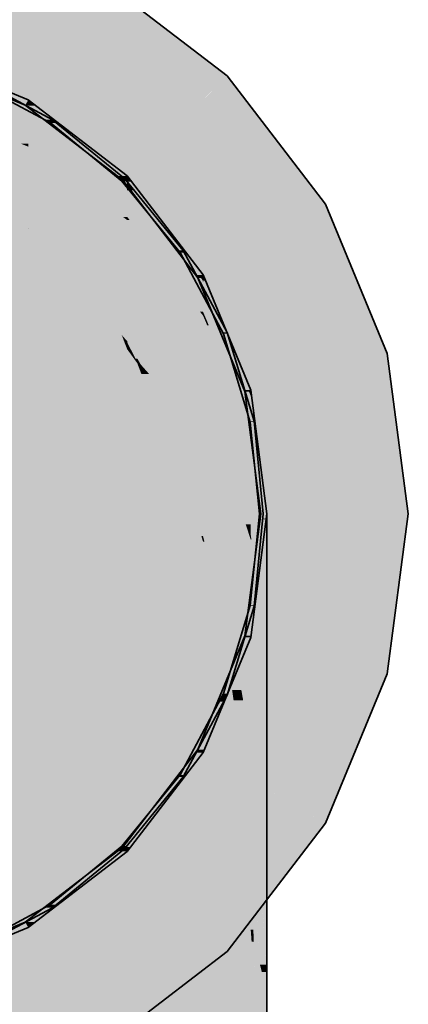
# Model space of a CAD drawing. Extents: x -350 to 540, y -53 to 541.
# Tile 216 of 256: x -162.32 to -161.3, y 172.07 to 174.64. Entities that reach past the tile are written whole.
import ezdxf
from ezdxf.lldxf.tags import DXFTag

# ---------------------------------------------------------------- set-up
doc = ezdxf.new("R2010")
doc.units = 0
doc.linetypes.add('_Hiddenline_', pattern=[3, 2, -1])
doc.layers.get('0').update_dxf_attribs({"lineweight": 35})
for name, color, linetype, lineweight, true_color in [('L_Auslass', 7, 'Continuous', 35, 0xababab), ('L_Auslass-Shading', 7, 'Continuous', 35, 0xababab), ('L_Bauteil', 7, 'Continuous', 35, 0xababab), ('L_Bauteil-Shading', 7, 'Continuous', 35, 0xababab), ('L_Zuluft', 6, 'Continuous', 35, 0xff00ff), ('L_Zuluft-Shading', 6, 'Continuous', 35, 0xff00ff)]:
    doc.layers.add(name, color=color, linetype=linetype, lineweight=lineweight, true_color=true_color)
tags = doc.linetypes.add('STRICHPUNKT2', pattern=[12.7, 6.35, -3.175, 0, -3.175]).pattern_tags.tags
tags[10:11] = [DXFTag(74, 4), DXFTag(75, 0), DXFTag(340, '0'), DXFTag(46, 0.0), DXFTag(50, 0.0), DXFTag(44, 0.0), DXFTag(45, 0.0)]
tags[8:9] = [DXFTag(74, 4), DXFTag(75, 0), DXFTag(340, '0'), DXFTag(46, 0.0), DXFTag(50, 0.0), DXFTag(44, 0.0), DXFTag(45, 0.0)]
tags[6:7] = [DXFTag(74, 4), DXFTag(75, 0), DXFTag(340, '0'), DXFTag(46, 0.0), DXFTag(50, 0.0), DXFTag(44, 0.0), DXFTag(45, 0.0)]
tags[4:5] = [DXFTag(74, 4), DXFTag(75, 0), DXFTag(340, '0'), DXFTag(46, 0.0), DXFTag(50, 0.0), DXFTag(44, 0.0), DXFTag(45, 0.0)]

# ---------------------------------------------------------------- blocks, each defined once
blk = doc.blocks.new('Shading-A06HSWBKNL', base_point=(-162.9208, 173.3522))
at = {"layer": 'L_Auslass-Shading', "color": 254, "true_color": 0xefebdc}
for points in [[(-162.9208, 173.3522), (-162.1108, 174.7552), (-162.5449, 174.7552)], [(-161.7753, 174.4978), (-162.2595, 174.4978), (-162.1108, 174.7552)], [(-162.2958, 174.4348), (-162.3331, 174.4348), (-162.5973, 174.5596)], [(-162.3038, 174.4209), (-162.5646, 174.5442), (-162.6014, 174.5442)], [(-162.9208, 173.3522), (-161.7753, 174.4978), (-162.2595, 174.4978)], [(-161.5179, 174.1622), (-162.1108, 174.1622), (-161.7753, 174.4978)], [(-162.3038, 174.4209), (-162.2958, 174.4348), (-162.3331, 174.4348)], [(-162.2795, 174.4209), (-162.3038, 174.4209), (-162.2958, 174.4348)], [(-162.0369, 174.2361), (-162.0616, 174.2361), (-162.2958, 174.4348)], [(-162.0483, 174.2248), (-162.2795, 174.4209), (-162.3038, 174.4209)], [(-162.0483, 174.2248), (-162.0369, 174.2361), (-162.0616, 174.2361)], [(-162.0291, 174.2248), (-162.0483, 174.2248), (-162.0369, 174.2361)], [(-161.8522, 173.9693), (-162.0291, 174.2248), (-162.0483, 174.2248)], [(-161.8383, 173.9772), (-161.8577, 173.9772), (-162.0369, 174.2361)], [(-162.9208, 173.3522), (-161.5179, 174.1622), (-162.1108, 174.1622)], [(-161.356, 173.7715), (-162.1946, 173.7715), (-161.5179, 174.1622)], [(-161.8522, 173.9693), (-161.8383, 173.9772), (-161.8577, 173.9772)], [(-161.8354, 173.9693), (-161.8522, 173.9693), (-161.8383, 173.9772)], [(-161.7289, 173.6716), (-161.8354, 173.9693), (-161.8522, 173.9693)], [(-161.7134, 173.6758), (-161.7304, 173.6758), (-161.8383, 173.9772)], [(-162.9208, 173.3522), (-161.356, 173.7715), (-162.1946, 173.7715)], [(-162.9208, 173.3522), (-161.3008, 173.3522), (-161.356, 173.7715)], [(-161.7289, 173.6716), (-161.7134, 173.6758), (-161.7304, 173.6758)], [(-161.7131, 173.6716), (-161.7289, 173.6716), (-161.7134, 173.6758)], [(-161.6868, 173.3522), (-161.7131, 173.6716), (-161.7289, 173.6716)], [(-161.6868, 173.3522), (-161.6708, 173.3522), (-161.7134, 173.6758)], [(-161.356, 172.933), (-161.3008, 173.3522), (-162.9208, 173.3522)], [(-161.356, 172.933), (-162.1946, 172.933), (-162.9208, 173.3522)], [(-161.5179, 172.5423), (-162.1108, 172.5423), (-162.9208, 173.3522)], [(-161.7753, 172.2067), (-162.2595, 172.2067), (-162.9208, 173.3522)], [(-162.1108, 171.9493), (-162.5449, 171.9493), (-162.9208, 173.3522)], [(-161.7131, 173.0329), (-161.7289, 173.0329), (-161.6868, 173.3522)], [(-161.7134, 173.0287), (-161.6708, 173.3522), (-161.6868, 173.3522)], [(-161.8354, 172.7352), (-161.8522, 172.7352), (-161.7289, 173.0329)], [(-161.8383, 172.7272), (-161.7134, 173.0287), (-161.7304, 173.0287)], [(-161.7134, 173.0287), (-161.7304, 173.0287), (-161.7289, 173.0329)], [(-161.7134, 173.0287), (-161.7131, 173.0329), (-161.7289, 173.0329)], [(-161.5179, 172.5423), (-161.356, 172.933), (-162.1946, 172.933)], [(-162.0291, 172.4797), (-162.0483, 172.4797), (-161.8522, 172.7352)], [(-162.0369, 172.4684), (-161.8383, 172.7272), (-161.8577, 172.7272)], [(-161.8383, 172.7272), (-161.8577, 172.7272), (-161.8522, 172.7352)], [(-161.8383, 172.7272), (-161.8354, 172.7352), (-161.8522, 172.7352)], [(-161.7753, 172.2067), (-161.5179, 172.5423), (-162.1108, 172.5423)], [(-162.2795, 172.2836), (-162.3038, 172.2836), (-162.0483, 172.4797)], [(-162.2958, 172.2697), (-162.0369, 172.4684), (-162.0616, 172.4684)], [(-162.0369, 172.4684), (-162.0616, 172.4684), (-162.0483, 172.4797)], [(-162.0369, 172.4684), (-162.0291, 172.4797), (-162.0483, 172.4797)], [(-162.5646, 172.1603), (-162.6014, 172.1603), (-162.3038, 172.2836)], [(-162.5973, 172.1448), (-162.2958, 172.2697), (-162.3331, 172.2697)], [(-162.2958, 172.2697), (-162.3331, 172.2697), (-162.3038, 172.2836)], [(-162.2958, 172.2697), (-162.2795, 172.2836), (-162.3038, 172.2836)], [(-162.1108, 171.9493), (-161.7753, 172.2067), (-162.2595, 172.2067)]]:
    blk.add_solid(points, dxfattribs=at)
blk = doc.blocks.new('Shading-A06HSWBMNL', base_point=(-163.0408, 173.3522))
at = {"layer": 'L_Bauteil-Shading', "color": 9, "true_color": 0xbfc7d1}
for points in [[(-162.2375, 174.375), (-162.4306, 174.4886), (-162.4501, 174.4886)], [(-162.2319, 174.3833), (-162.2516, 174.3833), (-162.4463, 174.4979)], [(-162.2375, 174.375), (-162.2319, 174.3833), (-162.2516, 174.3833)], [(-162.2226, 174.375), (-162.2375, 174.375), (-162.2319, 174.3833)], [(-162.0511, 174.222), (-162.2226, 174.375), (-162.2375, 174.375)], [(-162.044, 174.2291), (-162.059, 174.2291), (-162.2319, 174.3833)], [(-162.0511, 174.222), (-162.044, 174.2291), (-162.059, 174.2291)], [(-162.0387, 174.222), (-162.0511, 174.222), (-162.044, 174.2291)], [(-161.8981, 174.0356), (-162.0387, 174.222), (-162.0511, 174.222)], [(-161.8898, 174.0412), (-161.9023, 174.0412), (-162.044, 174.2291)], [(-161.8981, 174.0356), (-161.8898, 174.0412), (-161.9023, 174.0412)], [(-161.8871, 174.0356), (-161.8981, 174.0356), (-161.8898, 174.0412)], [(-161.7752, 173.8268), (-161.7863, 173.8268), (-161.8898, 174.0412)], [(-161.7845, 173.823), (-161.8871, 174.0356), (-161.8981, 174.0356)], [(-161.7845, 173.823), (-161.7752, 173.8268), (-161.7863, 173.8268)], [(-161.7742, 173.823), (-161.7845, 173.823), (-161.7752, 173.8268)], [(-161.7145, 173.5922), (-161.7742, 173.823), (-161.7845, 173.823)], [(-161.7047, 173.5942), (-161.715, 173.5942), (-161.7752, 173.8268)], [(-161.7145, 173.5922), (-161.7047, 173.5942), (-161.715, 173.5942)], [(-161.7045, 173.5922), (-161.7145, 173.5922), (-161.7047, 173.5942)], [(-161.6908, 173.3522), (-161.7045, 173.5922), (-161.7145, 173.5922)], [(-161.6908, 173.3522), (-161.6808, 173.3522), (-161.7047, 173.5942)], [(-161.7045, 173.1123), (-161.7145, 173.1123), (-161.6908, 173.3522)], [(-161.7047, 173.1103), (-161.6808, 173.3522), (-161.6908, 173.3522)], [(-161.7742, 172.8815), (-161.7845, 172.8815), (-161.7145, 173.1123)], [(-161.7047, 173.1103), (-161.715, 173.1103), (-161.7145, 173.1123)], [(-161.7047, 173.1103), (-161.7045, 173.1123), (-161.7145, 173.1123)], [(-161.7752, 172.8777), (-161.7047, 173.1103), (-161.715, 173.1103)], [(-161.79, 172.87), (-161.7906, 172.87), (-161.7845, 172.8815)], [(-161.7752, 172.8777), (-161.7863, 172.8777), (-161.7845, 172.8815)], [(-161.7752, 172.8777), (-161.7742, 172.8815), (-161.7845, 172.8815)], [(-161.8871, 172.6689), (-161.8981, 172.6689), (-161.7903, 172.8695)], [(-161.8981, 172.6689), (-161.7903, 172.8695), (-161.7909, 172.8695)], [(-161.8898, 172.6633), (-161.7846, 172.8601), (-161.7948, 172.8601)], [(-161.7846, 172.8601), (-161.7948, 172.8601), (-161.7903, 172.8695)], [(-161.7903, 172.8695), (-161.7909, 172.8695), (-161.7906, 172.87)], [(-161.7903, 172.8695), (-161.79, 172.87), (-161.7906, 172.87)], [(-161.7796, 172.8695), (-161.7903, 172.8695), (-161.7752, 172.8777)], [(-161.7903, 172.8695), (-161.7752, 172.8777), (-161.7863, 172.8777)], [(-161.7846, 172.8601), (-161.7796, 172.8695), (-161.7903, 172.8695)], [(-162.0387, 172.4825), (-162.0511, 172.4825), (-161.8981, 172.6689)], [(-162.044, 172.4754), (-161.8898, 172.6633), (-161.9023, 172.6633)], [(-161.8898, 172.6633), (-161.9023, 172.6633), (-161.8981, 172.6689)], [(-161.8898, 172.6633), (-161.8871, 172.6689), (-161.8981, 172.6689)], [(-162.2226, 172.3295), (-162.2375, 172.3295), (-162.0511, 172.4825)], [(-162.2319, 172.3212), (-162.044, 172.4754), (-162.059, 172.4754)], [(-162.044, 172.4754), (-162.059, 172.4754), (-162.0511, 172.4825)], [(-162.044, 172.4754), (-162.0387, 172.4825), (-162.0511, 172.4825)], [(-162.4306, 172.2159), (-162.4501, 172.2159), (-162.2375, 172.3295)], [(-162.4463, 172.2066), (-162.2319, 172.3212), (-162.2516, 172.3212)], [(-162.2319, 172.3212), (-162.2516, 172.3212), (-162.2375, 172.3295)], [(-162.2319, 172.3212), (-162.2226, 172.3295), (-162.2375, 172.3295)]]:
    blk.add_solid(points, dxfattribs=at)
blk = doc.blocks.new('Shading-A06HSWBONL', base_point=(-161.7134, 173.6758))
at = {"layer": 'L_Zuluft-Shading', "color": 214, "true_color": 0x8e008e}
for points in [[(-162.2958, 174.4348), (-162.3324, 174.4348), (-162.5608, 174.5445)], [(-162.2958, 174.4196), (-162.4506, 174.4196), (-162.4068, 174.4656)], [(-162.2958, 174.3712), (-162.4419, 174.3712), (-162.4944, 174.4333)], [(-162.2958, 174.4196), (-162.2958, 174.4348), (-162.3324, 174.4348)], [(-162.2958, 174.3712), (-162.2958, 174.4196), (-162.4506, 174.4196)], [(-162.3156, 174.3206), (-162.2958, 174.3712), (-162.4419, 174.3712)], [(-162.2958, 174.3206), (-162.3156, 174.3206), (-162.2958, 174.3712)], [(-162.2958, 174.3135), (-162.2958, 174.3206), (-162.3156, 174.3206)], [(-162.2958, 174.3135), (-162.2978, 174.3135), (-162.3156, 174.3206)], [(-162.2958, 174.3127), (-162.2958, 174.3135), (-162.2978, 174.3135)]]:
    blk.add_solid(points, dxfattribs=at)
at = {"layer": 'L_Zuluft-Shading', "color": 214, "true_color": 0xac00ac}
for points in [[(-162.2958, 174.3127), (-162.5973, 174.3127), (-162.5973, 174.4333)], [(-162.2958, 174.063), (-162.5973, 174.063), (-162.2958, 174.3127)], [(-162.5973, 174.063), (-162.2958, 174.3127), (-162.5973, 174.3127)], [(-162.2958, 173.9548), (-162.2958, 174.063), (-162.5973, 174.063)], [(-161.7134, 172.264), (-161.8383, 172.264), (-161.8383, 172.4147)], [(-161.7134, 171.6611), (-161.8383, 171.6611), (-161.7134, 172.264)], [(-161.8383, 171.6611), (-161.7134, 172.264), (-161.8383, 172.264)]]:
    blk.add_solid(points, dxfattribs=at)
at = {"layer": 'L_Zuluft-Shading', "color": 214, "true_color": 0x8c008c}
for points in [[(-162.2761, 174.4196), (-162.2958, 174.4196), (-162.2958, 174.4348)], [(-162.0567, 174.2361), (-162.2761, 174.4196), (-162.2958, 174.4196)], [(-162.2327, 174.3712), (-162.2958, 174.3712), (-162.2958, 174.4196)], [(-162.0369, 174.2361), (-162.0567, 174.2361), (-162.2761, 174.4196)], [(-162.0705, 174.221), (-162.2327, 174.3712), (-162.2958, 174.3712)], [(-162.2093, 174.3135), (-162.2958, 174.3135), (-162.2958, 174.3712)], [(-162.0369, 174.221), (-162.0705, 174.221), (-162.2327, 174.3712)], [(-162.1347, 174.1987), (-162.2093, 174.3135), (-162.2958, 174.3135)], [(-162.2947, 174.3127), (-162.2958, 174.3127), (-162.2958, 174.3135)], [(-162.0479, 174.129), (-162.2947, 174.3127), (-162.2958, 174.3127)], [(-162.0369, 174.129), (-162.0479, 174.129), (-162.2947, 174.3127)], [(-162.0369, 174.1987), (-162.1347, 174.1987), (-162.2093, 174.3135)], [(-162.0369, 174.1987), (-162.0369, 174.221), (-162.0705, 174.221)], [(-162.0369, 174.221), (-162.0369, 174.2361), (-162.0567, 174.2361)], [(-162.0369, 174.129), (-162.0369, 174.1987), (-162.1347, 174.1987)], [(-162.0369, 174.1208), (-162.0369, 174.129), (-162.0479, 174.129)], [(-161.7039, 172.7526), (-161.7134, 172.7526), (-161.7134, 172.8488)], [(-161.696, 172.755), (-161.7041, 172.755), (-161.7134, 172.8488)], [(-161.6897, 172.419), (-161.7039, 172.7526), (-161.7134, 172.7526)], [(-161.6988, 172.5468), (-161.7134, 172.5468), (-161.7134, 172.7526)], [(-161.6708, 172.419), (-161.696, 172.755), (-161.7041, 172.755)], [(-161.6708, 172.419), (-161.6897, 172.419), (-161.7039, 172.7526)], [(-161.6708, 172.62), (-161.6859, 172.62), (-161.696, 172.755)], [(-161.6708, 172.419), (-161.6708, 172.62), (-161.6859, 172.62)], [(-161.6893, 172.1724), (-161.6988, 172.5468), (-161.7134, 172.5468)], [(-161.705, 172.4163), (-161.7134, 172.4163), (-161.7134, 172.5468)], [(-161.6722, 172.1724), (-161.6893, 172.1724), (-161.6988, 172.5468)], [(-161.6708, 172.1534), (-161.6708, 172.419), (-161.6897, 172.419)], [(-161.7052, 172.2327), (-161.705, 172.4163), (-161.7134, 172.4163)], [(-161.7066, 172.264), (-161.7134, 172.264), (-161.7134, 172.4163)], [(-161.6932, 172.2327), (-161.7052, 172.2327), (-161.705, 172.4163)], [(-161.7052, 172.2327), (-161.7066, 172.264), (-161.7134, 172.264)], [(-161.6893, 172.1724), (-161.6932, 172.2327), (-161.7052, 172.2327)], [(-161.6708, 172.1534), (-161.6722, 172.1724), (-161.6893, 172.1724)], [(-161.6708, 172.1534), (-161.6843, 172.1534), (-161.6893, 172.1724)], [(-161.6708, 172.1022), (-161.6708, 172.1534), (-161.6843, 172.1534)]]:
    blk.add_solid(points, dxfattribs=at)
at = {"layer": 'L_Zuluft-Shading', "color": 214, "true_color": 0xa600a6}
for points in [[(-162.1502, 174.2048), (-162.2958, 174.2048), (-162.2958, 174.3127)], [(-162.1866, 174.1208), (-162.1502, 174.2048), (-162.2958, 174.2048)], [(-162.2072, 174.1366), (-162.2958, 174.1366), (-162.2958, 174.2048)], [(-162.0369, 174.1208), (-162.1866, 174.1208), (-162.1502, 174.2048)], [(-162.1467, 174.0058), (-162.2072, 174.1366), (-162.2958, 174.1366)], [(-162.255, 174.1008), (-162.2958, 174.1008), (-162.2958, 174.1366)], [(-162.0369, 174.0058), (-162.1467, 174.0058), (-162.2072, 174.1366)], [(-162.0369, 174.0058), (-162.0369, 174.1208), (-162.1866, 174.1208)], [(-162.1035, 173.9093), (-162.255, 174.1008), (-162.2958, 174.1008)], [(-162.2944, 174.0993), (-162.2958, 174.0993), (-162.2958, 174.1008)], [(-162.0714, 173.8432), (-162.2944, 174.0993), (-162.2958, 174.0993)], [(-162.1692, 173.9548), (-162.2958, 173.9548), (-162.2958, 174.0993)], [(-162.0369, 173.8432), (-162.0714, 173.8432), (-162.2944, 174.0993)], [(-162.0369, 173.9093), (-162.1035, 173.9093), (-162.255, 174.1008)], [(-162.0369, 173.9093), (-162.0369, 174.0058), (-162.1467, 174.0058)], [(-162.0929, 173.82), (-162.1692, 173.9548), (-162.2958, 173.9548)], [(-162.0511, 173.82), (-162.0929, 173.82), (-162.1692, 173.9548)], [(-162.0369, 173.8432), (-162.0369, 173.9093), (-162.1035, 173.9093)], [(-162.0369, 173.8038), (-162.0369, 173.8432), (-162.0714, 173.8432)], [(-162.0369, 173.7828), (-162.0511, 173.82), (-162.0929, 173.82)], [(-162.0369, 173.8038), (-162.0392, 173.8038), (-162.0511, 173.82)], [(-162.0369, 173.8007), (-162.0438, 173.8007), (-162.0511, 173.82)], [(-162.0369, 173.7828), (-162.0369, 173.8007), (-162.0438, 173.8007)], [(-162.0369, 173.8007), (-162.0369, 173.8038), (-162.0392, 173.8038)], [(-161.7697, 172.9448), (-161.791, 172.9448), (-161.8383, 173.062)], [(-161.7582, 172.8635), (-161.8383, 172.8635), (-161.8383, 173.062)], [(-161.7582, 172.8635), (-161.7697, 172.9448), (-161.791, 172.9448)], [(-161.7379, 172.8906), (-161.762, 172.8906), (-161.7697, 172.9448)], [(-161.7582, 172.8635), (-161.7379, 172.8906), (-161.762, 172.8906)], [(-161.7331, 172.8635), (-161.7582, 172.8635), (-161.7379, 172.8906)], [(-161.7134, 172.8488), (-161.7305, 172.8488), (-161.7379, 172.8906)], [(-161.7247, 172.4147), (-161.8383, 172.4147), (-161.7582, 172.8635)], [(-161.8383, 172.4147), (-161.7582, 172.8635), (-161.8383, 172.8635)], [(-161.7134, 172.7526), (-161.7331, 172.8635), (-161.7582, 172.8635)], [(-161.7134, 172.7526), (-161.7425, 172.7526), (-161.7582, 172.8635)], [(-161.7327, 172.6835), (-161.7447, 172.6835), (-161.7582, 172.8635)], [(-161.7134, 172.7526), (-161.7134, 172.8488), (-161.7305, 172.8488)], [(-161.7134, 172.5468), (-161.7134, 172.7526), (-161.7425, 172.7526)], [(-161.7248, 172.4163), (-161.7327, 172.6835), (-161.7447, 172.6835)], [(-161.7134, 172.5468), (-161.7229, 172.5468), (-161.7327, 172.6835)], [(-161.7134, 172.4163), (-161.7248, 172.4163), (-161.7327, 172.6835)], [(-161.7134, 172.4163), (-161.7134, 172.5468), (-161.7229, 172.5468)], [(-161.7134, 172.264), (-161.7247, 172.4147), (-161.8383, 172.4147)], [(-161.7134, 172.264), (-161.7134, 172.4163), (-161.7248, 172.4163)]]:
    blk.add_solid(points, dxfattribs=at)
at = {"layer": 'L_Zuluft-Shading', "color": 216, "true_color": 0x890089}
for points in [[(-162.0253, 174.221), (-162.0369, 174.221), (-162.0369, 174.2361)], [(-161.8499, 173.9772), (-162.0253, 174.221), (-162.0369, 174.221)], [(-162.0198, 174.1987), (-162.0369, 174.1987), (-162.0369, 174.221)], [(-161.8383, 173.9772), (-161.8499, 173.9772), (-162.0253, 174.221)], [(-161.8402, 173.9621), (-162.0198, 174.1987), (-162.0369, 174.1987)], [(-161.979, 174.129), (-162.0369, 174.129), (-162.0369, 174.1987)], [(-161.8383, 173.9621), (-161.8402, 173.9621), (-162.0198, 174.1987)], [(-161.9015, 173.9598), (-161.979, 174.129), (-162.0369, 174.129)], [(-162.0304, 174.1208), (-162.0369, 174.1208), (-162.0369, 174.129)], [(-161.8464, 173.8809), (-162.0304, 174.1208), (-162.0369, 174.1208)], [(-161.8383, 173.8809), (-161.8464, 173.8809), (-162.0304, 174.1208)], [(-161.8383, 173.9598), (-161.9015, 173.9598), (-161.979, 174.129)], [(-161.8383, 173.9621), (-161.8383, 173.9772), (-161.8499, 173.9772)], [(-161.8383, 173.8809), (-161.8383, 173.9598), (-161.9015, 173.9598)], [(-161.8383, 173.9598), (-161.8383, 173.9621), (-161.8402, 173.9621)], [(-161.8383, 173.8708), (-161.8383, 173.8809), (-161.8464, 173.8809)], [(-161.7114, 173.2843), (-161.7134, 173.2843), (-161.7134, 173.2975)], [(-161.6856, 173.0173), (-161.7114, 173.2843), (-161.7134, 173.2843)], [(-161.6933, 173.0915), (-161.7134, 173.0915), (-161.7134, 173.2843)], [(-161.6708, 173.0173), (-161.6856, 173.0173), (-161.7114, 173.2843)], [(-161.6914, 172.8757), (-161.6933, 173.0915), (-161.7134, 173.0915)], [(-161.6971, 172.931), (-161.7134, 172.931), (-161.7134, 173.0915)], [(-161.6708, 172.8757), (-161.6914, 172.8757), (-161.6933, 173.0915)], [(-161.6708, 172.8757), (-161.6708, 173.0173), (-161.6856, 173.0173)], [(-161.696, 172.755), (-161.6971, 172.931), (-161.7134, 172.931)], [(-161.7053, 172.8488), (-161.7134, 172.8488), (-161.7134, 172.931)], [(-161.6791, 172.755), (-161.696, 172.755), (-161.6971, 172.931)], [(-161.6708, 172.6737), (-161.6708, 172.8757), (-161.6914, 172.8757)], [(-161.696, 172.755), (-161.7053, 172.8488), (-161.7134, 172.8488)], [(-161.6708, 172.6737), (-161.6791, 172.755), (-161.696, 172.755)], [(-161.6708, 172.6737), (-161.6808, 172.6737), (-161.696, 172.755)], [(-161.6708, 172.62), (-161.6708, 172.6737), (-161.6808, 172.6737)]]:
    blk.add_solid(points, dxfattribs=at)
at = {"layer": 'L_Zuluft-Shading', "color": 214, "true_color": 0x9d009d}
for points in [[(-161.9455, 174.0058), (-162.0369, 174.0058), (-162.0369, 174.1208)], [(-161.9365, 173.8708), (-161.9455, 174.0058), (-162.0369, 174.0058)], [(-161.9652, 173.9093), (-162.0369, 173.9093), (-162.0369, 174.0058)], [(-161.8383, 173.8708), (-161.9365, 173.8708), (-161.9455, 174.0058)], [(-161.9196, 173.7388), (-161.9652, 173.9093), (-162.0369, 173.9093)], [(-161.9914, 173.8432), (-162.0369, 173.8432), (-162.0369, 173.9093)], [(-161.8383, 173.7388), (-161.9196, 173.7388), (-161.9652, 173.9093)], [(-161.8383, 173.7388), (-161.8383, 173.8708), (-161.9365, 173.8708)], [(-161.9002, 173.6284), (-161.9914, 173.8432), (-162.0369, 173.8432)], [(-162.0119, 173.8038), (-162.0369, 173.8038), (-162.0369, 173.8432)], [(-161.8436, 173.6284), (-161.9002, 173.6284), (-161.9914, 173.8432)], [(-162.0011, 173.7423), (-162.0119, 173.8038), (-162.0369, 173.8038)], [(-162.0351, 173.8007), (-162.0369, 173.8007), (-162.0369, 173.8038)], [(-162.0148, 173.7578), (-162.0351, 173.8007), (-162.0369, 173.8007)], [(-162.0277, 173.7828), (-162.0369, 173.7828), (-162.0369, 173.8007)], [(-162.0148, 173.7578), (-162.0277, 173.7828), (-162.0369, 173.7828)], [(-162.0101, 173.7578), (-162.0148, 173.7578), (-162.0351, 173.8007)], [(-161.9727, 173.7423), (-162.0011, 173.7423), (-162.0119, 173.8038)], [(-162.0011, 173.7423), (-162.0101, 173.7578), (-162.0148, 173.7578)], [(-161.9002, 173.6284), (-161.9727, 173.7423), (-162.0011, 173.7423)], [(-161.8383, 173.6207), (-161.8383, 173.7388), (-161.9196, 173.7388)], [(-161.8383, 173.6207), (-161.8933, 173.6207), (-161.9002, 173.6284)], [(-161.8383, 173.6207), (-161.8436, 173.6284), (-161.9002, 173.6284)], [(-161.8383, 173.5586), (-161.8383, 173.6207), (-161.8933, 173.6207)], [(-161.8153, 173.508), (-161.8383, 173.508), (-161.8383, 173.5586)], [(-161.7263, 173.3243), (-161.7317, 173.3243), (-161.8383, 173.5586)], [(-161.7712, 173.2843), (-161.8153, 173.508), (-161.8383, 173.508)], [(-161.8003, 173.3813), (-161.8383, 173.3813), (-161.8383, 173.508)], [(-161.7134, 173.2843), (-161.7712, 173.2843), (-161.8153, 173.508)], [(-161.7579, 173.0915), (-161.8003, 173.3813), (-161.8383, 173.3813)], [(-161.814, 173.2938), (-161.8383, 173.2938), (-161.8383, 173.3813)], [(-161.7134, 173.0915), (-161.7579, 173.0915), (-161.8003, 173.3813)], [(-161.7134, 173.2843), (-161.7263, 173.3243), (-161.7317, 173.3243)], [(-161.7134, 173.2975), (-161.7177, 173.2975), (-161.7263, 173.3243)], [(-161.748, 172.931), (-161.814, 173.2938), (-161.8383, 173.2938)], [(-161.8346, 173.279), (-161.8383, 173.279), (-161.8383, 173.2938)], [(-161.7134, 172.931), (-161.748, 172.931), (-161.814, 173.2938)], [(-161.7134, 173.2843), (-161.7134, 173.2975), (-161.7177, 173.2975)], [(-161.7697, 172.9448), (-161.8346, 173.279), (-161.8383, 173.279)], [(-161.7937, 173.062), (-161.8383, 173.062), (-161.8383, 173.279)], [(-161.7514, 172.9448), (-161.7697, 172.9448), (-161.8346, 173.279)], [(-161.7134, 173.0915), (-161.7134, 173.2843), (-161.7712, 173.2843)], [(-161.7134, 172.931), (-161.7134, 173.0915), (-161.7579, 173.0915)], [(-161.7697, 172.9448), (-161.7937, 173.062), (-161.8383, 173.062)], [(-161.7379, 172.8906), (-161.7514, 172.9448), (-161.7697, 172.9448)], [(-161.7379, 172.8906), (-161.7134, 172.931), (-161.748, 172.931)], [(-161.7134, 172.8906), (-161.7379, 172.8906), (-161.7134, 172.931)], [(-161.7134, 172.8488), (-161.7134, 172.8906), (-161.7379, 172.8906)]]:
    blk.add_solid(points, dxfattribs=at)
at = {"layer": 'L_Zuluft-Shading', "color": 212, "true_color": 0xc700c7}
for points in [[(-162.2958, 173.9548), (-162.5973, 173.9548), (-162.5973, 174.063)], [(-162.2958, 173.4738), (-162.5973, 173.4738), (-162.2958, 173.9548)], [(-162.5973, 173.4738), (-162.2958, 173.9548), (-162.5973, 173.9548)], [(-162.2958, 173.3855), (-162.2958, 173.4738), (-162.5973, 173.4738)], [(-161.8383, 172.4147), (-162.0369, 172.4147), (-162.0369, 172.5442)], [(-161.8383, 171.7281), (-162.0369, 171.7281), (-161.8383, 172.4147)], [(-162.0369, 171.7281), (-161.8383, 172.4147), (-162.0369, 172.4147)]]:
    blk.add_solid(points, dxfattribs=at)
at = {"layer": 'L_Zuluft-Shading', "color": 216, "true_color": 0x850085}
for points in [[(-161.832, 173.9621), (-161.8383, 173.9621), (-161.8383, 173.9772)], [(-161.7197, 173.6758), (-161.832, 173.9621), (-161.8383, 173.9621)], [(-161.8374, 173.9598), (-161.8383, 173.9598), (-161.8383, 173.9621)], [(-161.8158, 173.9079), (-161.8374, 173.9598), (-161.8383, 173.9598)], [(-161.8279, 173.8809), (-161.8383, 173.8809), (-161.8383, 173.9598)], [(-161.8158, 173.9079), (-161.8315, 173.9079), (-161.8383, 173.9598)], [(-161.7134, 173.6758), (-161.7197, 173.6758), (-161.832, 173.9621)], [(-161.8233, 173.8455), (-161.8158, 173.9079), (-161.8315, 173.9079)], [(-161.79, 173.8455), (-161.8233, 173.8455), (-161.8158, 173.9079)], [(-161.8233, 173.8455), (-161.8279, 173.8809), (-161.8383, 173.8809)], [(-161.834, 173.8708), (-161.8383, 173.8708), (-161.8383, 173.8809)], [(-161.8233, 173.8455), (-161.834, 173.8708), (-161.8383, 173.8708)], [(-161.8233, 173.8455), (-161.8275, 173.8455), (-161.8383, 173.8708)], [(-161.7163, 173.5863), (-161.8233, 173.8455), (-161.8275, 173.8455)], [(-161.7134, 173.6606), (-161.7449, 173.6606), (-161.8233, 173.8455)], [(-161.7134, 173.6606), (-161.79, 173.8455), (-161.8233, 173.8455)], [(-161.7134, 173.5863), (-161.7163, 173.5863), (-161.8233, 173.8455)], [(-161.7134, 173.5863), (-161.7134, 173.6606), (-161.7449, 173.6606)], [(-161.7134, 173.6606), (-161.7134, 173.6758), (-161.7197, 173.6758)], [(-161.7134, 173.5796), (-161.7134, 173.5863), (-161.7163, 173.5863)], [(-161.6924, 173.4221), (-161.7134, 173.4221), (-161.7134, 173.5796)], [(-161.6806, 173.3391), (-161.6813, 173.3391), (-161.7134, 173.5796)], [(-161.6935, 173.2608), (-161.6924, 173.4221), (-161.7134, 173.4221)], [(-161.698, 173.2975), (-161.7134, 173.2975), (-161.7134, 173.4221)], [(-161.6708, 173.2608), (-161.6935, 173.2608), (-161.6924, 173.4221)], [(-161.6708, 173.2608), (-161.6806, 173.3391), (-161.6813, 173.3391)], [(-161.6708, 173.2671), (-161.6716, 173.2671), (-161.6806, 173.3391)], [(-161.6799, 173.0772), (-161.698, 173.2975), (-161.7134, 173.2975)], [(-161.6708, 173.0772), (-161.6799, 173.0772), (-161.698, 173.2975)], [(-161.6708, 173.2608), (-161.6708, 173.2671), (-161.6716, 173.2671)], [(-161.6708, 173.0772), (-161.6708, 173.2608), (-161.6935, 173.2608)], [(-161.6708, 173.0173), (-161.6708, 173.0772), (-161.6799, 173.0772)]]:
    blk.add_solid(points, dxfattribs=at)
at = {"layer": 'L_Zuluft-Shading', "color": 212, "true_color": 0xbd00bd}
for points in [[(-162.0369, 173.7828), (-162.2958, 173.7828), (-162.2958, 173.9548)], [(-162.0369, 173.3855), (-162.2958, 173.3855), (-162.0369, 173.7828)], [(-162.2958, 173.3855), (-162.0369, 173.7828), (-162.2958, 173.7828)], [(-162.0369, 173.245), (-162.0369, 173.3855), (-162.2958, 173.3855)], [(-161.8383, 173.062), (-162.0369, 173.062), (-162.0369, 173.245)], [(-161.8383, 172.5442), (-162.0369, 172.5442), (-161.8383, 173.062)], [(-162.0369, 172.5442), (-161.8383, 173.062), (-162.0369, 173.062)], [(-161.8383, 172.4147), (-161.8383, 172.5442), (-162.0369, 172.5442)]]:
    blk.add_solid(points, dxfattribs=at)
at = {"layer": 'L_Zuluft-Shading', "color": 214, "true_color": 0x920092}
for points in [[(-161.7817, 173.7388), (-161.8383, 173.7388), (-161.8383, 173.8708)], [(-161.7755, 173.5796), (-161.7817, 173.7388), (-161.8383, 173.7388)], [(-161.7917, 173.6207), (-161.8383, 173.6207), (-161.8383, 173.7388)], [(-161.7134, 173.5796), (-161.7755, 173.5796), (-161.7817, 173.7388)], [(-161.7632, 173.4221), (-161.7917, 173.6207), (-161.8383, 173.6207)], [(-161.8148, 173.5586), (-161.8383, 173.5586), (-161.8383, 173.6207)], [(-161.7134, 173.4221), (-161.7632, 173.4221), (-161.7917, 173.6207)], [(-161.7134, 173.4221), (-161.7134, 173.5796), (-161.7755, 173.5796)], [(-161.7263, 173.3243), (-161.8148, 173.5586), (-161.8383, 173.5586)], [(-161.7263, 173.3243), (-161.7134, 173.4221), (-161.7632, 173.4221)], [(-161.7134, 173.3243), (-161.7263, 173.3243), (-161.7134, 173.4221)], [(-161.7134, 173.2975), (-161.7134, 173.3243), (-161.7263, 173.3243)]]:
    blk.add_solid(points, dxfattribs=at)
at = {"layer": 'L_Zuluft-Shading', "color": 214, "true_color": 0xaf00af}
for points in [[(-162.0148, 173.7578), (-162.0189, 173.7578), (-162.0369, 173.7828)], [(-161.8887, 173.245), (-162.0369, 173.245), (-162.0369, 173.7828)], [(-162.0103, 173.7459), (-162.0268, 173.7459), (-162.0369, 173.7828)], [(-162.0103, 173.7459), (-162.0148, 173.7578), (-162.0189, 173.7578)], [(-162.0043, 173.7459), (-162.0103, 173.7459), (-162.0148, 173.7578)], [(-162.0015, 173.6541), (-162.0103, 173.7459), (-162.0268, 173.7459)], [(-162.0077, 173.7423), (-162.0043, 173.7459), (-162.0103, 173.7459)], [(-161.9902, 173.7181), (-161.9997, 173.7181), (-162.0103, 173.7459)], [(-161.9754, 173.6541), (-162.0015, 173.6541), (-162.0103, 173.7459)], [(-162.0011, 173.7423), (-162.0077, 173.7423), (-162.0043, 173.7459)], [(-161.9902, 173.7181), (-162.0011, 173.7423), (-162.0077, 173.7423)], [(-161.9796, 173.7181), (-161.9902, 173.7181), (-162.0011, 173.7423)], [(-161.9754, 173.6541), (-161.9902, 173.7181), (-161.9997, 173.7181)], [(-161.9254, 173.6284), (-161.9796, 173.7181), (-161.9902, 173.7181)], [(-161.8383, 173.508), (-161.8954, 173.508), (-161.9902, 173.7181)], [(-161.9613, 173.6541), (-161.9754, 173.6541), (-161.9902, 173.7181)], [(-161.9002, 173.6284), (-161.9254, 173.6284), (-161.9796, 173.7181)], [(-161.8383, 173.062), (-161.9754, 173.6541), (-162.0015, 173.6541)], [(-161.8716, 173.3813), (-161.9613, 173.6541), (-161.9754, 173.6541)], [(-161.8556, 173.3393), (-161.9025, 173.3393), (-161.9754, 173.6541)], [(-161.8383, 173.3813), (-161.8716, 173.3813), (-161.9613, 173.6541)], [(-161.8383, 173.508), (-161.9002, 173.6284), (-161.9254, 173.6284)], [(-161.8383, 173.5586), (-161.8643, 173.5586), (-161.9002, 173.6284)], [(-161.8383, 173.508), (-161.8383, 173.5586), (-161.8643, 173.5586)], [(-161.8383, 173.3813), (-161.8383, 173.508), (-161.8954, 173.508)], [(-161.8383, 173.2938), (-161.8383, 173.3813), (-161.8716, 173.3813)], [(-161.8885, 173.279), (-161.8556, 173.3393), (-161.9025, 173.3393)], [(-161.8383, 173.279), (-161.8885, 173.279), (-161.8556, 173.3393)], [(-161.8383, 173.2938), (-161.8425, 173.2938), (-161.8556, 173.3393)], [(-161.8383, 173.279), (-161.8383, 173.2938), (-161.8425, 173.2938)], [(-161.8383, 173.062), (-161.8383, 173.279), (-161.8885, 173.279)], [(-161.8383, 173.062), (-161.8887, 173.245), (-162.0369, 173.245)]]:
    blk.add_solid(points, dxfattribs=at)
at = {"layer": 'L_Zuluft-Shading', "color": 216, "true_color": 0x810081}
for points in [[(-161.7114, 173.6606), (-161.7134, 173.6606), (-161.7134, 173.6758)], [(-161.6728, 173.3522), (-161.7114, 173.6606), (-161.7134, 173.6606)], [(-161.7036, 173.5863), (-161.7134, 173.5863), (-161.7134, 173.6606)], [(-161.6708, 173.3522), (-161.6728, 173.3522), (-161.7114, 173.6606)], [(-161.6806, 173.3391), (-161.7036, 173.5863), (-161.7134, 173.5863)], [(-161.7125, 173.5796), (-161.7134, 173.5796), (-161.7134, 173.5863)], [(-161.6806, 173.3391), (-161.7125, 173.5796), (-161.7134, 173.5796)], [(-161.6711, 173.3391), (-161.6806, 173.3391), (-161.7036, 173.5863)], [(-161.6708, 173.3371), (-161.6708, 173.3522), (-161.6728, 173.3522)], [(-161.6708, 173.3371), (-161.6711, 173.3391), (-161.6806, 173.3391)], [(-161.6708, 173.3371), (-161.6804, 173.3371), (-161.6806, 173.3391)], [(-161.6708, 173.2671), (-161.6708, 173.3371), (-161.6804, 173.3371)]]:
    blk.add_solid(points, dxfattribs=at)
at = {"layer": 'L_Zuluft-Shading', "color": 212, "true_color": 0xdd00dd}
for points in [[(-162.2958, 173.3855), (-162.5973, 173.3855), (-162.5973, 173.4738)], [(-162.2958, 172.7059), (-162.5973, 172.7059), (-162.2958, 173.3855)], [(-162.5973, 172.7059), (-162.2958, 173.3855), (-162.5973, 173.3855)], [(-162.2958, 172.6435), (-162.2958, 172.7059), (-162.5973, 172.7059)], [(-162.0369, 172.5442), (-162.2958, 172.5442), (-162.2958, 172.6435)], [(-162.0369, 171.7795), (-162.2958, 171.7795), (-162.0369, 172.5442)], [(-162.2958, 171.7795), (-162.0369, 172.5442), (-162.2958, 172.5442)]]:
    blk.add_solid(points, dxfattribs=at)
at = {"layer": 'L_Zuluft-Shading', "color": 212, "true_color": 0xd000d0}
for points in [[(-162.0369, 173.245), (-162.2958, 173.245), (-162.2958, 173.3855)], [(-162.0369, 172.6435), (-162.2958, 172.6435), (-162.0369, 173.245)], [(-162.2958, 172.6435), (-162.0369, 173.245), (-162.2958, 173.245)], [(-162.0369, 172.5442), (-162.0369, 172.6435), (-162.2958, 172.6435)]]:
    blk.add_solid(points, dxfattribs=at)
at = {"layer": 'L_Zuluft-Shading', "color": 6, "true_color": 0xec00ec}
for points in [[(-162.2958, 172.6435), (-162.5973, 172.6435), (-162.5973, 172.7059)], [(-162.2958, 171.8118), (-162.5973, 171.8118), (-162.2958, 172.6435)], [(-162.5973, 171.8118), (-162.2958, 172.6435), (-162.5973, 172.6435)]]:
    blk.add_solid(points, dxfattribs=at)
at = {"layer": 'L_Zuluft-Shading', "color": 214, "true_color": 0x8f008f}
for points in [[(-161.7052, 172.2327), (-161.7111, 172.2327), (-161.7134, 172.264)], [(-161.7021, 172.1138), (-161.7134, 172.1138), (-161.7134, 172.264)], [(-161.7021, 172.1138), (-161.7052, 172.2327), (-161.7111, 172.2327)], [(-161.6893, 172.1724), (-161.7036, 172.1724), (-161.7052, 172.2327)], [(-161.7021, 172.1138), (-161.6893, 172.1724), (-161.7036, 172.1724)], [(-161.687, 172.1138), (-161.7021, 172.1138), (-161.6893, 172.1724)], [(-161.6708, 172.1022), (-161.6866, 172.1022), (-161.6893, 172.1724)], [(-161.6881, 171.583), (-161.7134, 171.583), (-161.7021, 172.1138)], [(-161.7134, 171.583), (-161.7021, 172.1138), (-161.7134, 172.1138)], [(-161.6708, 171.7014), (-161.6912, 171.7014), (-161.7021, 172.1138)], [(-161.6708, 171.7014), (-161.687, 172.1138), (-161.7021, 172.1138)], [(-161.6708, 171.7014), (-161.6708, 172.1022), (-161.6866, 172.1022)]]:
    blk.add_solid(points, dxfattribs=at)
blk = doc.blocks.new('Bogen-A06HSWKQNL', base_point=(-164.1708, 170.8522))
at = {"color": 0, "linetype": 'ByBlock', "lineweight": -2, "ltscale": 0.35}
for p, q in [((-162.2958, 174.4348), (-162.5973, 174.5597)), ((-162.0369, 174.2361), (-162.2958, 174.4348)), ((-161.8383, 173.9772), (-162.0369, 174.2361)), ((-161.7134, 173.6758), (-161.8383, 173.9772)), ((-161.6708, 173.3522), (-161.7134, 173.6758)), ((-161.7134, 173.0287), (-161.6708, 173.3522)), ((-161.6708, 173.2671), (-161.6708, 173.3522)), ((-161.6708, 173.0173), (-161.6708, 173.2671)), ((-161.8383, 172.7272), (-161.7134, 173.0287)), ((-161.6708, 172.62), (-161.6708, 173.0173)), ((-162.0369, 172.4684), (-161.8383, 172.7272)), ((-161.6708, 172.1022), (-161.6708, 172.62)), ((-162.2958, 172.2697), (-162.0369, 172.4684)), ((-162.5973, 172.1448), (-162.2958, 172.2697)), ((-161.6708, 171.4993), (-161.6708, 172.1022))]:
    blk.add_line(p, q, dxfattribs=at)
blk = doc.blocks.new('Z-LVS_125-A06HSWOMNL', base_point=(-164.5408, 171.7323))
at = {"color": 254, "linetype": 'ByBlock', "lineweight": -2, "ltscale": 0.35, "true_color": 0xefebdc}
for p, q in [((-161.7753, 174.4978), (-162.1108, 174.7552)), ((-162.2958, 174.4348), (-162.5973, 174.5597)), ((-162.3038, 174.4209), (-162.6014, 174.5442)), ((-161.5179, 174.1622), (-161.7753, 174.4978)), ((-162.0369, 174.2361), (-162.2958, 174.4348)), ((-162.0483, 174.2248), (-162.3038, 174.4209)), ((-161.8522, 173.9692), (-162.0483, 174.2248)), ((-161.8383, 173.9772), (-162.0369, 174.2361)), ((-161.356, 173.7715), (-161.5179, 174.1622)), ((-161.7289, 173.6716), (-161.8522, 173.9692)), ((-161.7134, 173.6758), (-161.8383, 173.9772)), ((-161.3008, 173.3522), (-161.356, 173.7715)), ((-161.6868, 173.3522), (-161.7289, 173.6716)), ((-161.6708, 173.3522), (-161.7134, 173.6758)), ((-161.7289, 173.0329), (-161.6868, 173.3522)), ((-161.7134, 173.0287), (-161.6708, 173.3522)), ((-161.356, 172.933), (-161.3008, 173.3522)), ((-161.8522, 172.7352), (-161.7289, 173.0329)), ((-161.8383, 172.7272), (-161.7134, 173.0287)), ((-161.5179, 172.5422), (-161.356, 172.933)), ((-162.0483, 172.4797), (-161.8522, 172.7352)), ((-162.0369, 172.4684), (-161.8383, 172.7272)), ((-161.7753, 172.2067), (-161.5179, 172.5422)), ((-162.3038, 172.2836), (-162.0483, 172.4797)), ((-162.2958, 172.2697), (-162.0369, 172.4684)), ((-162.6014, 172.1603), (-162.3038, 172.2836)), ((-162.5973, 172.1448), (-162.2958, 172.2697)), ((-162.1108, 171.9493), (-161.7753, 172.2067))]:
    blk.add_line(p, q, dxfattribs=at)
blk = doc.blocks.new('FKRS-EU_DE_125_Z00-A06HSWPGNL', base_point=(-164.1608, 172.1022))
at = {"color": 9, "linetype": 'ByBlock', "lineweight": -2, "ltscale": 0.35, "true_color": 0xbfc7d1}
for p, q in [((-162.4501, 174.4886), (-162.2375, 174.375)), ((-162.2319, 174.3833), (-162.4463, 174.4979)), ((-162.2375, 174.375), (-162.0511, 174.222)), ((-162.044, 174.2291), (-162.2319, 174.3833)), ((-162.0511, 174.222), (-161.8981, 174.0356)), ((-161.8898, 174.0412), (-162.044, 174.2291)), ((-161.7752, 173.8268), (-161.8898, 174.0412)), ((-161.8981, 174.0356), (-161.7845, 173.8229)), ((-161.7845, 173.8229), (-161.7145, 173.5922)), ((-161.7047, 173.5942), (-161.7752, 173.8268)), ((-161.7145, 173.5922), (-161.6908, 173.3522)), ((-161.6808, 173.3522), (-161.7047, 173.5942)), ((-161.6908, 173.3522), (-161.7145, 173.1123)), ((-161.7047, 173.1103), (-161.6808, 173.3522)), ((-161.7145, 173.1123), (-161.7845, 172.8815)), ((-161.7752, 172.8777), (-161.7047, 173.1103)), ((-161.7845, 172.8815), (-161.8981, 172.6689)), ((-161.8898, 172.6633), (-161.7752, 172.8777)), ((-161.8981, 172.6689), (-162.0511, 172.4825)), ((-162.044, 172.4754), (-161.8898, 172.6633)), ((-162.0511, 172.4825), (-162.2375, 172.3295)), ((-162.2319, 172.3212), (-162.044, 172.4754)), ((-162.2375, 172.3295), (-162.4501, 172.2159)), ((-162.4463, 172.2066), (-162.2319, 172.3212))]:
    blk.add_line(p, q, dxfattribs=at)
blk = doc.blocks.new('Wickelfalzrohr-A06HSWPINL', base_point=(-164.1708, 172.1022))
at = {"color": 0, "linetype": 'ByBlock', "lineweight": -2, "ltscale": 0.35}
for p, q in [((-163.2444, 174.5597), (-162.9208, 174.6022)), ((-162.9208, 174.6022), (-162.5973, 174.5597)), ((-163.5458, 174.4348), (-163.2444, 174.5597)), ((-162.5973, 174.5597), (-162.2958, 174.4348)), ((-163.8047, 174.2361), (-163.5458, 174.4348)), ((-162.2958, 174.4348), (-162.0369, 174.2361)), ((-164.0034, 173.9772), (-163.8047, 174.2361)), ((-162.0369, 174.2361), (-161.8383, 173.9772)), ((-164.1282, 173.6758), (-164.0034, 173.9772)), ((-161.8383, 173.9772), (-161.7134, 173.6758)), ((-164.1708, 173.3522), (-164.1282, 173.6758)), ((-161.7134, 173.6758), (-161.6708, 173.3522)), ((-164.1282, 173.0287), (-164.1708, 173.3522)), ((-161.6708, 173.3522), (-161.7134, 173.0287)), ((-164.0034, 172.7272), (-164.1282, 173.0287)), ((-161.7134, 173.0287), (-161.8383, 172.7272)), ((-163.8047, 172.4684), (-164.0034, 172.7272)), ((-161.8383, 172.7272), (-162.0369, 172.4684)), ((-163.5458, 172.2697), (-163.8047, 172.4684)), ((-162.0369, 172.4684), (-162.2958, 172.2697)), ((-163.2444, 172.1448), (-163.5458, 172.2697)), ((-162.2958, 172.2697), (-162.5973, 172.1448)), ((-162.9208, 172.1022), (-163.2444, 172.1448)), ((-162.5973, 172.1448), (-162.9208, 172.1022))]:
    blk.add_line(p, q, dxfattribs=at)
at = {"color": 0, "linetype": '_Hiddenline_', "lineweight": 18}
for p, q in [((-163.2194, 174.4208), (-162.9208, 174.6022)), ((-163.4623, 174.1695), (-163.2194, 174.4208)), ((-163.6336, 173.865), (-163.4623, 174.1695)), ((-163.7221, 173.527), (-163.6336, 173.865)), ((-163.7221, 173.1775), (-163.7221, 173.527)), ((-163.6336, 172.8395), (-163.7221, 173.1775)), ((-163.4623, 172.535), (-163.6336, 172.8395)), ((-163.2194, 172.2837), (-163.4623, 172.535)), ((-162.9208, 172.1022), (-163.2194, 172.2837))]:
    blk.add_line(p, q, dxfattribs=at)
at = {"color": 0, "linetype": 'STRICHPUNKT2', "lineweight": 5, "ltscale": 0.13}
blk.add_line((-162.9208, 173.3522), (-162.9208, 173.3522), dxfattribs=at)
blk = doc.blocks.new('Wickelfalzrohr-A06HSWPKNL', base_point=(-164.1708, 172.1022))
at = {"color": 0, "linetype": 'ByBlock', "lineweight": -2, "ltscale": 0.35}
for p, q in [((-162.9208, 174.6022), (-163.2444, 174.5597)), ((-162.5973, 174.5597), (-162.9208, 174.6022)), ((-163.2444, 174.5597), (-163.5458, 174.4348)), ((-162.2958, 174.4348), (-162.5973, 174.5597)), ((-163.5458, 174.4348), (-163.8047, 174.2361)), ((-162.0369, 174.2361), (-162.2958, 174.4348)), ((-163.8047, 174.2361), (-164.0034, 173.9772)), ((-161.8383, 173.9772), (-162.0369, 174.2361)), ((-164.0034, 173.9772), (-164.1282, 173.6758)), ((-161.7134, 173.6758), (-161.8383, 173.9772)), ((-164.1282, 173.6758), (-164.1708, 173.3522)), ((-161.6708, 173.3522), (-161.7134, 173.6758)), ((-164.1708, 173.3522), (-164.1282, 173.0287)), ((-161.7134, 173.0287), (-161.6708, 173.3522)), ((-164.1282, 173.0287), (-164.0034, 172.7272)), ((-161.8383, 172.7272), (-161.7134, 173.0287)), ((-164.0034, 172.7272), (-163.8047, 172.4684)), ((-162.0369, 172.4684), (-161.8383, 172.7272)), ((-163.8047, 172.4684), (-163.5458, 172.2697)), ((-162.2958, 172.2697), (-162.0369, 172.4684)), ((-163.5458, 172.2697), (-163.2444, 172.1448)), ((-162.5973, 172.1448), (-162.2958, 172.2697)), ((-163.2444, 172.1448), (-162.9208, 172.1022)), ((-162.9208, 172.1022), (-162.5973, 172.1448))]:
    blk.add_line(p, q, dxfattribs=at)
at = {"color": 0, "linetype": '_Hiddenline_', "lineweight": 18}
for p, q in [((-163.2194, 174.4208), (-162.9208, 174.6022)), ((-163.4623, 174.1695), (-163.2194, 174.4208)), ((-163.6336, 173.865), (-163.4623, 174.1695)), ((-163.7221, 173.527), (-163.6336, 173.865)), ((-163.7221, 173.1775), (-163.7221, 173.527)), ((-163.6336, 172.8395), (-163.7221, 173.1775)), ((-163.4623, 172.535), (-163.6336, 172.8395)), ((-163.2194, 172.2837), (-163.4623, 172.535)), ((-162.9208, 172.1022), (-163.2194, 172.2837))]:
    blk.add_line(p, q, dxfattribs=at)
at = {"color": 0, "linetype": 'STRICHPUNKT2', "lineweight": 5, "ltscale": 0.13}
blk.add_line((-162.9208, 173.3522), (-162.9208, 173.3522), dxfattribs=at)

msp = doc.modelspace()

# ---------------------------------------------------------------- block references
at = {"layer": 'L_Auslass'}
msp.add_blockref('Shading-A06HSWBKNL', (-162.9208, 173.3522), dxfattribs=at)
at = {"layer": 'L_Auslass', "ltscale": 0.35}
msp.add_blockref('Z-LVS_125-A06HSWOMNL', (-164.5408, 171.7323), dxfattribs=at)
at = {"layer": 'L_Bauteil'}
msp.add_blockref('Shading-A06HSWBMNL', (-163.0408, 173.3522), dxfattribs=at)
at = {"layer": 'L_Bauteil', "ltscale": 0.35}
msp.add_blockref('FKRS-EU_DE_125_Z00-A06HSWPGNL', (-164.1608, 172.1022), dxfattribs=at)
at = {"layer": 'L_Zuluft'}
msp.add_blockref('Shading-A06HSWBONL', (-161.7134, 173.6758), dxfattribs=at)
at = {"layer": 'L_Zuluft', "ltscale": 0.35}
for name, p in [('Bogen-A06HSWKQNL', (-164.1708, 170.8522)), ('Wickelfalzrohr-A06HSWPINL', (-164.1708, 172.1022)), ('Wickelfalzrohr-A06HSWPKNL', (-164.1708, 172.1022))]:
    msp.add_blockref(name, p, dxfattribs=at)

doc.saveas('drawing.dxf')
